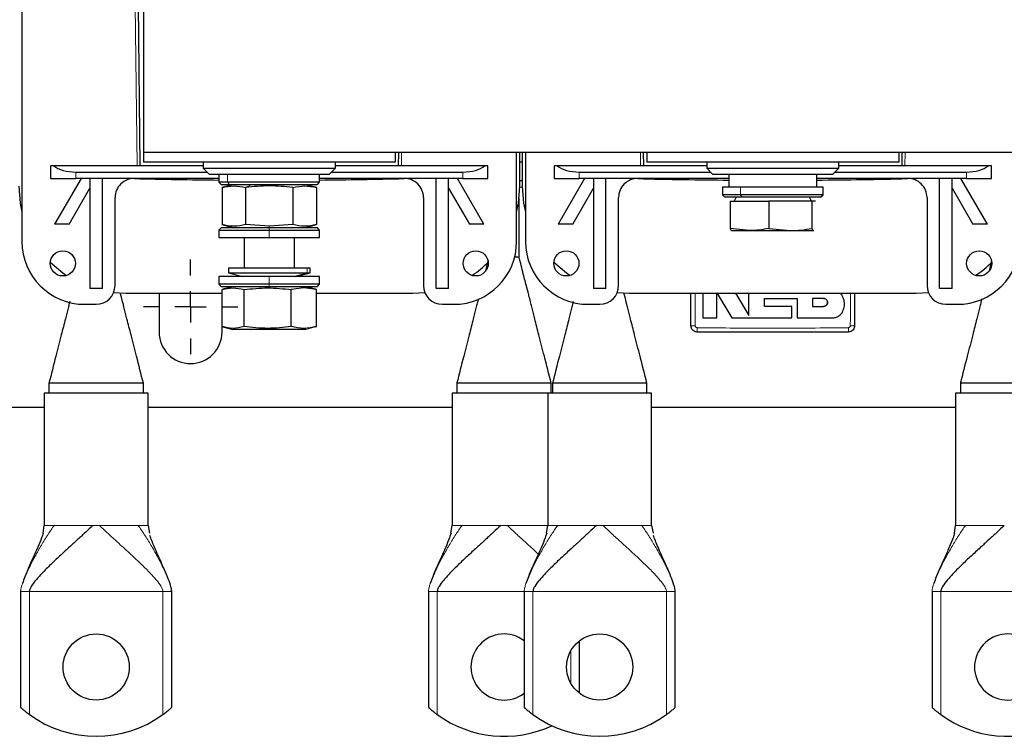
# Model space of a CAD drawing. Header units: millimetres. Extents: x 5 to 418, y 2 to 292.
# Tile 3 of 23: x 58 to 110, y 83 to 121. Entities that reach past the tile are written whole.
import ezdxf

# ---------------------------------------------------------------- set-up
doc = ezdxf.new("R2010")
doc.units = ezdxf.units.MM
doc.layers.add('SLD-0', color=7, linetype='Continuous')

# ---------------------------------------------------------------- blocks, each defined once
blk = doc.blocks.new('SW_CENTERMARKSYMBOL_6')
at = {"layer": 'SLD-0', "color": 0}
for p, q in [((0, 1.667), (0, 2.5)), ((0, 0), (0, 0.833)), ((-1.667, 0), (-2.5, 0)), ((0, 0), (-0.833, 0)), ((0, 0), (0, -0.833)), ((0, 0), (0.833, 0)), ((1.667, 0), (2.5, 0)), ((0, -1.667), (0, -2.5))]:
    blk.add_line(p, q, dxfattribs=at)

msp = doc.modelspace()

# ---------------------------------------------------------------- linework, layer by layer
at = {"color": 7, "linetype": 'Continuous', "lineweight": 25}
for p, q in [((58.4336, 134.5437), (58.4336, 109.5437)), ((64.8669, 129.8437), (64.8669, 114.2437)), ((64.7002, 113.5437), (64.6002, 122.0437)), ((64.8669, 114.2437), (64.8669, 113.7437)), ((131.5336, 114.2437), (64.8669, 114.2437)), ((78.2002, 114.2437), (78.2002, 113.7437)), ((78.3751, 114.2437), (78.3669, 113.5437)), ((84.6336, 109.5437), (84.6336, 114.2437)), ((84.8002, 112.4604), (84.8002, 114.2437)), ((84.9336, 114.2437), (84.9336, 112.4604)), ((85.1002, 114.2437), (85.1002, 109.5437)), ((91.3669, 113.5437), (91.3587, 114.2437)), ((91.5336, 114.2437), (91.5336, 113.7437)), ((104.8669, 114.2437), (104.8669, 113.7437)), ((105.0418, 114.2437), (105.0336, 113.5437)), ((78.2002, 113.7437), (64.8669, 113.7437)), ((68.0336, 113.7437), (68.0336, 113.4104)), ((75.0336, 113.4104), (75.0336, 113.7437)), ((84.9336, 113.7437), (84.8002, 113.7437)), ((104.8669, 113.7437), (91.5336, 113.7437)), ((94.7002, 113.7437), (94.7002, 113.4104)), ((101.7002, 113.4104), (101.7002, 113.7437)), ((59.9502, 113.5437), (59.9502, 112.8771)), ((60.1289, 113.5437), (59.9502, 113.5437)), ((68.0336, 113.5437), (60.1289, 113.5437)), ((61.2836, 113.2104), (68.2336, 113.2104)), ((68.0336, 113.4104), (68.3669, 113.0771)), ((68.0336, 113.4104), (69.1393, 113.4104)), ((69.1393, 113.4104), (75.0336, 113.4104)), ((74.7002, 113.0771), (75.0336, 113.4104)), ((74.8336, 113.2104), (81.7836, 113.2104)), ((82.9383, 113.5437), (75.0336, 113.5437)), ((83.1169, 113.5437), (82.9383, 113.5437)), ((83.1169, 112.8771), (83.1169, 113.5437)), ((86.6169, 113.5437), (86.6169, 112.8771)), ((86.7955, 113.5437), (86.6169, 113.5437)), ((94.7002, 113.5437), (86.7955, 113.5437)), ((87.9502, 113.2104), (94.9002, 113.2104)), ((94.7002, 113.4104), (95.0336, 113.0771)), ((94.7002, 113.4104), (95.137, 113.4104)), ((95.137, 113.4104), (101.7002, 113.4104)), ((101.3669, 113.0771), (101.7002, 113.4104)), ((101.5002, 113.2104), (108.4502, 113.2104)), ((109.6049, 113.5437), (101.7002, 113.5437)), ((109.7836, 113.5437), (109.6049, 113.5437)), ((109.7836, 112.8771), (109.7836, 113.5437)), ((59.9502, 112.8771), (61.2836, 112.8771)), ((61.5669, 112.8771), (60.1669, 110.4522)), ((68.8669, 112.8771), (61.2836, 112.8771)), ((62.0336, 112.8771), (62.0336, 107.0437)), ((62.7002, 107.0437), (62.7002, 112.8771)), ((69.3673, 113.0771), (68.3669, 113.0771)), ((68.8669, 113.0771), (68.8669, 112.6771)), ((68.8669, 112.6771), (69.0002, 112.5437)), ((69.3298, 112.6771), (68.8669, 112.6771)), ((74.2002, 112.6771), (69.3298, 112.6771)), ((74.7002, 113.0771), (69.3673, 113.0771)), ((74.0669, 112.5437), (74.2002, 112.6771)), ((74.2002, 112.6771), (74.2002, 113.0771)), ((81.7836, 112.8771), (74.2002, 112.8771)), ((80.3669, 107.0437), (80.3669, 112.8771)), ((81.0336, 107.0437), (81.0336, 112.8771)), ((82.9002, 110.4522), (81.5002, 112.8771)), ((81.7836, 112.8771), (83.1169, 112.8771)), ((84.9336, 112.7437), (84.8002, 112.7437)), ((86.6169, 112.8771), (87.9502, 112.8771)), ((88.2336, 112.8771), (86.8336, 110.4522)), ((95.8669, 112.8771), (87.9502, 112.8771)), ((88.7002, 112.8771), (88.7002, 107.0437)), ((89.3669, 107.0437), (89.3669, 112.8771)), ((95.4287, 113.0771), (95.0336, 113.0771)), ((101.3669, 113.0771), (95.4287, 113.0771)), ((95.8669, 113.0771), (95.8669, 112.4104)), ((100.5336, 112.4104), (100.5336, 113.0771)), ((108.4502, 112.8771), (100.5336, 112.8771)), ((107.0336, 107.0437), (107.0336, 112.8771)), ((107.7002, 107.0437), (107.7002, 112.8771)), ((109.5669, 110.4522), (108.1669, 112.8771)), ((108.4502, 112.8771), (109.7836, 112.8771)), ((60.9367, 110.4522), (62.0336, 112.352)), ((69.44, 112.5437), (69.0002, 112.5437)), ((69.6002, 112.5437), (69.0225, 112.389)), ((69.0317, 112.3914), (69.0317, 110.4294)), ((74.0669, 112.5437), (69.44, 112.5437)), ((70.2826, 112.3914), (70.2826, 110.4294)), ((72.7845, 112.3914), (72.7845, 110.4294)), ((74.0446, 112.389), (73.4669, 112.5437)), ((74.0354, 112.3914), (74.0354, 110.4294)), ((81.0336, 112.352), (82.1304, 110.4522)), ((87.6034, 110.4522), (88.7002, 112.352)), ((95.5336, 112.4104), (95.5336, 112.0104)), ((96.4889, 112.4104), (95.5336, 112.4104)), ((100.8669, 112.4104), (96.4889, 112.4104)), ((100.8669, 112.0104), (100.8669, 112.4104)), ((107.7002, 112.352), (108.7971, 110.4522)), ((63.3669, 107.2104), (63.3669, 111.866)), ((79.7002, 111.866), (79.7002, 107.2104)), ((84.7669, 108.7104), (84.7669, 111.8467)), ((90.0336, 107.2104), (90.0336, 111.866)), ((95.5336, 112.0104), (95.6669, 111.8771)), ((96.4889, 112.0104), (95.5336, 112.0104)), ((96.5745, 111.8771), (95.6669, 111.8771)), ((95.9401, 111.6771), (95.9401, 110.2324)), ((95.9401, 111.6771), (97.9993, 111.6771)), ((96.2619, 111.8771), (96.1464, 111.6771)), ((100.8669, 112.0104), (96.4889, 112.0104)), ((100.7336, 111.8771), (96.5745, 111.8771)), ((97.9993, 111.6771), (97.9993, 110.2324)), ((100.2594, 111.6771), (97.9993, 111.6771)), ((100.254, 111.6771), (100.1386, 111.8771)), ((100.2594, 111.6771), (100.2594, 110.2324)), ((100.4603, 111.6771), (100.2594, 111.6771)), ((100.7336, 111.8771), (100.8669, 112.0104)), ((106.3669, 111.866), (106.3669, 107.2104)), ((60.9367, 110.4522), (60.1669, 110.4522)), ((69.0002, 110.2771), (68.8669, 110.1437)), ((68.8669, 110.1437), (68.8669, 109.7437)), ((68.8669, 110.1437), (71.5336, 110.1437)), ((69.0002, 110.2771), (71.5336, 110.2771)), ((69.0292, 110.4301), (69.6002, 110.2771)), ((71.5336, 110.3396), (70.2826, 110.4294)), ((72.7845, 110.4294), (71.5336, 110.3396)), ((71.5336, 110.2771), (74.0669, 110.2771)), ((71.5336, 110.1437), (74.2002, 110.1437)), ((73.4669, 110.2771), (74.0379, 110.4301)), ((74.2002, 110.1437), (74.0669, 110.2771)), ((74.2002, 109.7437), (74.2002, 110.1437)), ((82.9002, 110.4522), (82.1304, 110.4522)), ((87.6034, 110.4522), (86.8336, 110.4522)), ((96.9697, 110.1104), (95.9401, 110.2324)), ((96.0265, 110.113), (96.0336, 110.1104)), ((96.0336, 110.1104), (96.9697, 110.1104)), ((96.9697, 110.1104), (99.1294, 110.1104)), ((97.9993, 110.2324), (99.1294, 110.1104)), ((99.1294, 110.1104), (100.3599, 110.1104)), ((100.3599, 110.1104), (100.3738, 110.1236)), ((100.3669, 110.1104), (100.3739, 110.113)), ((109.5669, 110.4522), (108.7971, 110.4522)), ((68.8669, 109.7437), (71.5336, 109.7437)), ((70.2002, 109.7437), (70.2002, 108.1437)), ((71.5336, 109.7437), (74.2002, 109.7437)), ((72.8669, 108.1437), (72.8669, 109.7437)), ((83.116, 108.5045), (82.9863, 107.9793)), ((84.7669, 108.7104), (84.5277, 108.7104)), ((109.7827, 108.5045), (109.653, 107.9793)), ((69.3669, 108.1437), (69.3669, 107.8771)), ((69.3669, 108.1437), (73.535, 108.1437)), ((73.535, 108.1437), (73.7002, 108.1437)), ((73.7002, 107.8771), (73.7002, 108.1437)), ((68.8669, 107.6771), (68.8669, 107.2771)), ((71.5336, 107.6771), (68.8669, 107.6771)), ((69.3669, 107.8771), (70.1336, 107.6771)), ((69.3669, 107.8771), (73.535, 107.8771)), ((74.2002, 107.6771), (71.5336, 107.6771)), ((72.9336, 107.6771), (73.7002, 107.8771)), ((73.535, 107.8771), (73.7002, 107.8771)), ((74.2002, 107.2771), (74.2002, 107.6771)), ((62.7002, 107.0437), (62.0336, 107.0437)), ((68.8669, 107.2771), (69.0002, 107.1437)), ((71.5336, 107.2771), (68.8669, 107.2771)), ((71.5336, 107.1437), (69.0002, 107.1437)), ((69.0335, 105.0294), (69.0335, 106.9914)), ((69.6002, 107.1437), (69.0824, 107.005)), ((70.2005, 105.0294), (70.2005, 106.9914)), ((74.2002, 107.2771), (71.5336, 107.2771)), ((74.0669, 107.1437), (71.5336, 107.1437)), ((73.367, 107.0812), (72.7005, 106.9914)), ((72.7005, 105.0294), (72.7005, 106.9914)), ((74.0336, 106.9914), (73.367, 107.0812)), ((73.9848, 107.005), (73.4669, 107.1437)), ((74.0336, 106.9914), (73.9832, 106.9992)), ((74.0336, 105.0294), (74.0336, 106.9914)), ((74.0669, 107.1437), (74.2002, 107.2771)), ((81.0336, 107.0437), (80.3669, 107.0437)), ((89.3669, 107.0437), (88.7002, 107.0437)), ((107.7002, 107.0437), (107.0336, 107.0437)), ((63.2918, 106.8302), (63.9336, 106.7937)), ((63.9336, 106.7937), (69.0335, 106.7937)), ((65.7002, 106.7937), (65.7002, 104.7437)), ((74.0336, 106.7937), (79.1336, 106.7937)), ((79.1336, 106.7937), (79.7753, 106.8302)), ((89.9585, 106.8302), (90.6002, 106.7937)), ((90.6002, 106.7937), (105.8002, 106.7937)), ((94.4968, 106.7937), (94.4968, 105.499)), ((95.2295, 106.8253), (96.0365, 105.499)), ((95.2295, 105.499), (95.2295, 106.8253)), ((96.2249, 106.7937), (96.9386, 105.6208)), ((97.7689, 106.5254), (99.495, 106.5254)), ((97.7689, 106.1003), (97.7689, 106.5254)), ((99.495, 106.5254), (99.495, 105.499)), ((100.308, 106.5254), (100.308, 106.1003)), ((100.8883, 106.5254), (100.308, 106.5254)), ((101.8672, 106.6876), (101.7815, 106.7937)), ((105.8002, 106.7937), (106.442, 106.8302)), ((61.7669, 106.2104), (62.3669, 106.2104)), ((80.7002, 106.2104), (81.3002, 106.2104)), ((88.4336, 106.2104), (89.0336, 106.2104)), ((99.2034, 106.1003), (97.7689, 106.1003)), ((99.2034, 105.499), (99.2034, 106.1003)), ((100.308, 106.1003), (100.8883, 106.1003)), ((107.3669, 106.2104), (107.9669, 106.2104)), ((94.4968, 105.499), (95.2295, 105.499)), ((96.0365, 105.499), (99.2034, 105.499)), ((99.495, 105.499), (101.3874, 105.499)), ((69.0336, 104.7437), (69.0336, 105.0294)), ((69.0824, 105.0158), (69.6002, 104.8771)), ((73.1696, 104.8771), (69.6002, 104.8771)), ((73.4655, 104.8771), (73.1696, 104.8771)), ((73.4669, 104.8771), (73.4655, 104.8771)), ((73.9832, 105.0217), (74.0336, 105.0294)), ((59.8669, 102.0437), (59.8669, 101.5104)), ((64.8669, 102.0437), (59.8669, 102.0437)), ((64.8669, 102.0437), (59.8669, 102.0437)), ((64.8669, 101.5104), (64.8669, 102.0437)), ((81.4669, 102.0991), (81.4669, 101.5104)), ((86.4669, 102.0437), (81.4669, 102.0437)), ((86.4669, 101.5104), (86.4669, 102.0437)), ((86.5335, 102.0437), (86.5335, 101.5104)), ((91.5335, 102.0437), (86.5335, 102.0437)), ((91.5335, 102.0437), (86.5335, 102.0437)), ((91.5335, 101.5104), (91.5335, 102.0437)), ((108.1336, 102.0991), (108.1336, 101.5104)), ((113.1336, 102.0437), (108.1336, 102.0437)), ((59.6169, 101.5104), (59.6169, 94.5053)), ((65.1169, 101.5104), (59.6169, 101.5104)), ((65.1169, 94.5053), (65.1169, 101.5104)), ((81.2169, 101.5104), (81.2169, 94.5053)), ((86.2835, 101.5104), (81.2169, 101.5104)), ((86.2835, 101.5104), (86.2835, 94.5053)), ((91.7835, 101.5104), (86.2835, 101.5104)), ((91.7835, 94.5053), (91.7835, 101.5104)), ((107.8836, 101.5104), (107.8836, 94.5053)), ((112.9502, 101.5104), (107.8836, 101.5104)), ((59.6169, 100.7437), (49.7002, 100.7437)), ((81.2169, 100.7437), (65.1169, 100.7437)), ((107.8836, 100.7437), (91.7835, 100.7437)), ((59.5556, 94.104), (59.6169, 94.5104)), ((65.1169, 94.5104), (65.1906, 94.1037)), ((81.1557, 94.104), (81.2169, 94.5104)), ((86.2223, 94.104), (86.2835, 94.5104)), ((91.7835, 94.5104), (91.8572, 94.1037)), ((107.8223, 94.104), (107.8836, 94.5104)), ((58.3669, 91.0104), (58.3669, 84.8716)), ((66.3669, 84.8716), (66.3669, 91.0104)), ((79.9669, 91.0104), (79.9669, 84.8716)), ((85.0335, 91.0104), (85.0335, 84.8716)), ((93.0335, 84.8716), (93.0335, 91.0104)), ((106.6336, 91.0104), (106.6336, 84.8716)), ((87.9669, 85.6231), (87.9669, 88.3978))]:
    msp.add_line(p, q, dxfattribs=at)
at = {"color": 7, "linetype": 'Continuous', "lineweight": 18}
for p, q in [((64.5335, 113.5437), (64.4335, 122.0437)), ((78.5418, 114.2437), (78.5336, 113.5437)), ((91.2002, 113.5437), (91.192, 114.2437)), ((105.2085, 114.2437), (105.2002, 113.5437)), ((61.2836, 113.2104), (61.2836, 112.8771)), ((81.7836, 113.2104), (81.7836, 112.8771)), ((87.9502, 113.2104), (87.9502, 112.8771)), ((108.4502, 113.2104), (108.4502, 112.8771)), ((69.3298, 113.0771), (69.3298, 112.6771)), ((69.44, 112.5437), (69.3298, 112.6771)), ((70.5669, 112.5437), (70.2826, 112.3914)), ((84.9338, 112.4104), (84.8, 112.4104)), ((96.4889, 112.4104), (96.4889, 112.0104)), ((96.5745, 111.8771), (96.4889, 112.0104)), ((71.5336, 110.2771), (71.5336, 110.3396)), ((71.5336, 110.2771), (71.5336, 110.1437)), ((71.5336, 109.7437), (71.5336, 110.1437)), ((73.535, 107.8771), (73.535, 108.1437)), ((71.5336, 107.6771), (71.5336, 107.2771)), ((72.8268, 107.6771), (73.535, 107.8771)), ((71.5336, 107.1437), (71.5336, 107.2771)), ((73.1696, 107.1437), (73.367, 107.0812)), ((73.4655, 104.8771), (74.0336, 105.0294)), ((60.0506, 94.5104), (60.1421, 94.5104)), ((62.1942, 94.5104), (62.5395, 94.5104)), ((64.5917, 94.5104), (64.6831, 94.5104)), ((81.6507, 94.5104), (81.7421, 94.5104)), ((83.7942, 94.5104), (84.1396, 94.5104)), ((86.1917, 94.5104), (86.2831, 94.5104)), ((86.7173, 94.5104), (86.8087, 94.5104)), ((88.8609, 94.5104), (89.2062, 94.5104)), ((91.2583, 94.5104), (91.3498, 94.5104)), ((108.3173, 94.5104), (108.4088, 94.5104)), ((58.3935, 91.0104), (58.3669, 91.0104)), ((65.9002, 91.0104), (58.8335, 91.0104)), ((58.8335, 84.4945), (58.8335, 91.0104)), ((65.9002, 91.0104), (65.9002, 84.4945)), ((66.3669, 91.0104), (66.3403, 91.0104)), ((79.9935, 91.0104), (79.9669, 91.0104)), ((85.0335, 91.0104), (80.4336, 91.0104)), ((80.4336, 84.4945), (80.4336, 91.0104)), ((85.0601, 91.0104), (85.0335, 91.0104)), ((92.5669, 91.0104), (85.5002, 91.0104)), ((85.5002, 84.4945), (85.5002, 91.0104)), ((92.5669, 91.0104), (92.5669, 84.4945)), ((93.0335, 91.0104), (93.0069, 91.0104)), ((106.6602, 91.0104), (106.6336, 91.0104)), ((111.7002, 91.0104), (107.1002, 91.0104)), ((107.1002, 84.4945), (107.1002, 91.0104)), ((87.5002, 87.8539), (87.5002, 86.1669))]:
    msp.add_line(p, q, dxfattribs=at)
at = {"color": 7, "linetype": 'Continuous', "lineweight": 25, "flags": 128}
for points in [[(58.2669, 112.4604), (58.3367, 111.574), (58.4336, 111.0962)], [(84.6336, 111.0962), (84.7305, 111.574), (84.8002, 112.4604)], [(84.9336, 112.4604), (85.0033, 111.574), (85.1002, 111.0962)], [(59.9368, 108.4433), (60.6028, 107.876), (60.7979, 107.7404)], [(86.6035, 108.4433), (87.2694, 107.876), (87.4645, 107.7404)]]:
    msp.add_lwpolyline(points, dxfattribs=at)
at = {"color": 7, "linetype": 'Continuous', "lineweight": 25}
for centre, radius in [((60.6002, 108.3771), 0.6667), ((82.4669, 108.3771), 0.6667), ((87.2669, 108.3771), 0.6667), ((109.1336, 108.3771), 0.6667), ((62.3669, 87.0104), 1.75), ((89.0335, 87.0104), 1.75)]:
    msp.add_circle(centre, radius, dxfattribs=at)
for centre, radius, start, end in [((64.3669, 111.866), 1, 88.5786, 180), ((71.5336, 400.6904), 287.9133, 268.578598, 269.469316), ((71.5336, 400.6904), 287.9133, 270.530684, 271.421402), ((78.7002, 111.866), 1, 0, 91.4214), ((91.0336, 111.866), 1, 88.5786, 180), ((98.2002, 400.6904), 287.9133, 268.578598, 269.535653), ((98.2002, 400.6904), 287.9133, 270.464347, 271.421402), ((105.3669, 111.866), 1, 0, 91.4214), ((61.7669, 109.5437), 3.3333, 180, 270), ((81.3002, 109.5437), 3.3333, 270, 0), ((88.4336, 109.5437), 3.3333, 180, 270), ((107.9669, 109.5437), 3.3333, 270, 0), ((79.1336, 112.4604), 5.6667, 303.59747, 315.03307), ((105.8002, 112.4604), 5.6667, 303.59747, 315.03307), ((62.3669, 107.2104), 1, 270, 0), ((80.7002, 107.2104), 1, 180, 270), ((89.0336, 107.2104), 1, 270, 0), ((107.3669, 107.2104), 1, 180, 270), ((67.3669, 104.7437), 1.6667, 180, 0), ((83.9669, 87.0104), 1.75, 52.44565, 307.55435), ((110.6336, 87.0104), 1.75, 52.44565, 307.55435), ((62.3669, 89.3437), 6, 233.9218, 306.0782), ((83.9669, 89.3437), 6, 233.9218, 294.97487), ((89.0335, 89.3437), 6, 233.9218, 306.0782), ((110.6336, 89.3437), 6, 233.9218, 294.97487)]:
    msp.add_arc(centre, radius, start, end, dxfattribs=at)
at = {"color": 7, "linetype": 'Continuous', "lineweight": 18}
for centre, radius, start, end in [((94.0395, 109.9024), 4.8284, 267.9511, 270.6724), ((98.8907, 104.9164), 4.6936, 179.30829, 182.10777), ((97.5072, 104.9164), 4.6962, 357.89336, 0.69134), ((102.3609, 109.9057), 4.8317, 269.32804, 272.04754)]:
    msp.add_arc(centre, radius, start, end, dxfattribs=at)
at = {"color": 7, "linetype": 'Continuous', "lineweight": 25}
for centre, start_param, end_param in [((61.2836, 113.8771), 3.6651914, 4.712389), ((81.7836, 113.8771), 4.712389, 5.7595865), ((87.9502, 113.8771), 3.6651914, 4.712389), ((108.4502, 113.8771), 4.712389, 5.7595865)]:
    msp.add_ellipse(centre, major_axis=(1.3333, 0), ratio=0.5, start_param=start_param, end_param=end_param, dxfattribs=at)
for points, knots in [([(69.0317, 112.3914), (69.2402, 112.4363), (69.6572, 112.5261), (70.0741, 112.4363), (70.2826, 112.3914)], [0, 0, 0, 0, 0.4999949, 1, 1, 1, 1]), ([(72.7845, 112.3914), (72.3668, 112.4364), (71.5328, 112.5261), (70.6989, 112.4363), (70.2826, 112.3914)], [0, 0, 0, 0, 0.5008729, 1, 1, 1, 1]), ([(72.7845, 112.3914), (72.993, 112.4363), (73.4099, 112.5261), (73.8269, 112.4363), (74.0354, 112.3914)], [0, 0, 0, 0, 0.4999949, 1, 1, 1, 1]), ([(70.2826, 110.4294), (70.0741, 110.3845), (69.6572, 110.2947), (69.2402, 110.3845), (69.0317, 110.4294)], [0, 0, 0, 0, 0.4999949, 1, 1, 1, 1]), ([(74.0354, 110.4294), (73.8269, 110.3845), (73.4099, 110.2947), (72.993, 110.3845), (72.7845, 110.4294)], [0, 0, 0, 0, 0.4999949, 1, 1, 1, 1]), ([(95.9401, 110.2324), (95.9411, 110.2301), (95.9697, 110.1656), (95.9987, 110.1459), (96.0266, 110.1268)], [0, 0, 0, 0, 0.03654348, 1, 1, 1, 1]), ([(97.9993, 110.2324), (97.8295, 110.1979), (97.4886, 110.1287), (97.1431, 110.1165), (96.9697, 110.1104)], [0, 0, 0, 0, 0.49811277, 1, 1, 1, 1]), ([(99.1294, 110.1104), (99.3181, 110.1164), (99.6973, 110.1285), (100.0715, 110.1977), (100.2594, 110.2324)], [0, 0, 0, 0, 0.4977806, 1, 1, 1, 1]), ([(100.2594, 110.2324), (100.2605, 110.2301), (100.2936, 110.1554), (100.3273, 110.1325), (100.3599, 110.1104)], [0, 0, 0, 0, 0.03148504, 1, 1, 1, 1]), ([(86.4669, 102.0437), (86.3456, 102.5169), (86.1274, 103.3676), (85.8345, 104.504), (85.6184, 105.3528), (85.4761, 105.9149), (85.3841, 106.2879), (85.2886, 106.66), (85.1557, 107.1727), (84.9696, 107.8759), (84.8396, 108.411), (84.7669, 108.7104)], [0, 0, 0, 0, 0.2117496, 0.3806816, 0.5069816, 0.5909702, 0.6292469, 0.6773391, 0.7551375, 0.8629988, 1, 1, 1, 1]), ([(69.0335, 106.9914), (69.228, 107.0363), (69.617, 107.1261), (70.006, 107.0363), (70.2005, 106.9914)], [0, 0, 0, 0, 0.4999949, 1, 1, 1, 1]), ([(70.2005, 106.9914), (70.6172, 107.0363), (71.4505, 107.1261), (72.2839, 107.0363), (72.7005, 106.9914)], [0, 0, 0, 0, 0.4999949, 1, 1, 1, 1]), ([(64.8669, 102.0437), (64.746, 102.5154), (64.5286, 103.3637), (64.2368, 104.4972), (64.0208, 105.3453), (63.8784, 105.9076), (63.7854, 106.2831), (63.7151, 106.5576), (63.6681, 106.7385), (63.6488, 106.813)], [0, 0, 0, 0, 0.2968861, 0.5339856, 0.7115367, 0.8299413, 0.8841684, 0.9523246, 1, 1, 1, 1]), ([(82.6047, 106.5015), (82.5846, 106.4232), (82.5424, 106.2587), (82.4577, 105.9148), (82.3154, 105.3528), (82.0993, 104.504), (81.8063, 103.3676), (81.5882, 102.5169), (81.4668, 102.0437)], [0, 0, 0, 0, 0.0523327, 0.1099788, 0.2364686, 0.4266805, 0.6810979, 1, 1, 1, 1]), ([(91.5336, 102.0437), (91.4127, 102.5154), (91.1953, 103.3637), (90.9035, 104.4972), (90.6874, 105.3453), (90.5451, 105.9076), (90.452, 106.2831), (90.3818, 106.5576), (90.3348, 106.7385), (90.3154, 106.813)], [0, 0, 0, 0, 0.2968861, 0.5339856, 0.7115367, 0.8299413, 0.8841684, 0.9523246, 1, 1, 1, 1]), ([(93.8669, 105.0771), (93.8669, 105.4315), (93.8669, 106.0037), (93.8669, 106.5759), (93.8669, 106.7937)], [0, 0, 0, 0, 0.6193739, 1, 1, 1, 1]), ([(96.9386, 105.6208), (96.9386, 105.9677), (96.9386, 106.3587), (96.9386, 106.7497), (96.9386, 106.7937)], [0, 0, 0, 0, 0.8873743, 1, 1, 1, 1]), ([(100.8883, 106.1003), (100.9122, 106.1027), (100.96, 106.1074), (101.0236, 106.144), (101.072, 106.1979), (101.0996, 106.2652), (101.1035, 106.3378), (101.0831, 106.4075), (101.0408, 106.4667), (100.9813, 106.5083), (100.9272, 106.5241), (100.8958, 106.5251), (100.8883, 106.5254)], [0, 0, 0, 0, 0.1073587, 0.2147209, 0.322003, 0.4292233, 0.5364372, 0.6436972, 0.7510459, 0.8585026, 0.9660513, 1, 1, 1, 1]), ([(100.8883, 106.5254), (100.9123, 106.523), (100.9601, 106.5183), (101.0238, 106.4816), (101.0721, 106.4275), (101.0997, 106.36), (101.1034, 106.2874), (101.0829, 106.2176), (101.0404, 106.1586), (100.9809, 106.1172), (100.9269, 106.1016), (100.8957, 106.1006), (100.8883, 106.1003)], [0, 0, 0, 0, 0.10757892, 0.2151577, 0.3227289, 0.43022442, 0.537613, 0.64490224, 0.75212798, 0.85934024, 0.9665939, 1, 1, 1, 1]), ([(101.9096, 105.8496), (101.9431, 105.9433), (102.0102, 106.1307), (101.9915, 106.4311), (101.9077, 106.6041), (101.8672, 106.6876)], [0, 0, 0, 0, 0.34078214, 0.68156869, 1, 1, 1, 1]), ([(102.5336, 106.7937), (102.5336, 106.5999), (102.5336, 106.0276), (102.5336, 105.4554), (102.5336, 105.0771)], [0, 0, 0, 0, 0.3387881, 1, 1, 1, 1]), ([(109.2714, 106.5015), (109.2513, 106.4232), (109.2091, 106.2587), (109.1244, 105.9148), (108.9821, 105.3528), (108.7659, 104.504), (108.473, 103.3676), (108.2548, 102.5169), (108.1335, 102.0437)], [0, 0, 0, 0, 0.0523327, 0.1099788, 0.2364686, 0.4266805, 0.6810979, 1, 1, 1, 1]), ([(60.9702, 106.3668), (60.9613, 106.332), (60.9302, 106.2106), (60.8555, 105.9077), (60.7128, 105.3452), (60.497, 104.4973), (60.2051, 103.3637), (59.9877, 102.5154), (59.8668, 102.0437)], [0, 0, 0, 0, 0.0240384, 0.0838953, 0.2145926, 0.4105767, 0.6722916, 1, 1, 1, 1]), ([(87.6369, 106.3668), (87.628, 106.332), (87.5969, 106.2106), (87.5222, 105.9077), (87.3795, 105.3452), (87.1637, 104.4973), (86.8718, 103.3637), (86.6544, 102.5154), (86.5335, 102.0437)], [0, 0, 0, 0, 0.0240384, 0.0838953, 0.2145926, 0.4105767, 0.6722916, 1, 1, 1, 1]), ([(101.3874, 105.499), (101.4509, 105.5052), (101.5778, 105.5177), (101.746, 105.6151), (101.8553, 105.7342), (101.8959, 105.8205), (101.9096, 105.8496)], [0, 0, 0, 0, 0.2851253, 0.5702516, 0.8553553, 1, 1, 1, 1]), ([(70.2005, 105.0294), (70.006, 104.9845), (69.617, 104.8947), (69.228, 104.9845), (69.0335, 105.0294)], [0, 0, 0, 0, 0.4999949, 1, 1, 1, 1]), ([(72.7005, 105.0294), (72.2839, 104.9845), (71.4505, 104.8947), (70.6172, 104.9845), (70.2005, 105.0294)], [0, 0, 0, 0, 0.4999949, 1, 1, 1, 1]), ([(74.0336, 105.0294), (73.811, 104.9845), (73.3666, 104.8947), (72.9223, 104.9846), (72.7005, 105.0294)], [0, 0, 0, 0, 0.50087292, 1, 1, 1, 1]), ([(94.2002, 104.7437), (94.1627, 104.7474), (94.0878, 104.7548), (93.9879, 104.8123), (93.9125, 104.8968), (93.8726, 104.9906), (93.8685, 105.0525), (93.8669, 105.0771)], [0, 0, 0, 0, 0.2146723, 0.429352, 0.6440261, 0.8586954, 1, 1, 1, 1]), ([(102.5336, 105.0771), (102.5299, 105.0396), (102.5225, 104.9647), (102.465, 104.8648), (102.3805, 104.7894), (102.2867, 104.7494), (102.2248, 104.7454), (102.2002, 104.7437)], [0, 0, 0, 0, 0.21467278, 0.42935247, 0.64402667, 0.85869576, 1, 1, 1, 1]), ([(102.2002, 104.7437), (100.867, 104.7437), (98.2003, 104.7437), (95.5337, 104.7437), (94.2002, 104.7437)], [0, 0, 0, 0, 0.499961, 1, 1, 1, 1]), ([(62.1942, 94.5104), (62.0639, 94.387), (61.7788, 94.1168), (61.3758, 93.7479), (60.9353, 93.346), (60.4783, 92.9275), (60.0047, 92.4834), (59.5684, 92.0553), (59.2047, 91.6602), (58.9718, 91.3644), (58.8653, 91.1609), (58.8371, 91.0644), (58.8346, 91.0269), (58.8335, 91.0104)], [0, 0, 0, 0, 0.0781273, 0.1710083, 0.278026, 0.4166976, 0.5603945, 0.7170593, 0.8519797, 0.9499554, 0.983819, 0.9928589, 1, 1, 1, 1]), ([(83.7942, 94.5104), (83.6639, 94.387), (83.3788, 94.1168), (82.9758, 93.7479), (82.5354, 93.346), (82.0783, 92.9275), (81.6047, 92.4834), (81.1685, 92.0553), (80.8047, 91.6602), (80.5718, 91.3644), (80.4653, 91.1609), (80.4372, 91.0644), (80.4347, 91.0269), (80.4336, 91.0104)], [0, 0, 0, 0, 0.07812734, 0.17100834, 0.27802598, 0.41669762, 0.56039451, 0.71705933, 0.85197967, 0.94995538, 0.98381899, 0.99285892, 1, 1, 1, 1]), ([(88.8609, 94.5104), (88.7306, 94.387), (88.4454, 94.1168), (88.0424, 93.7479), (87.602, 93.346), (87.145, 92.9275), (86.6714, 92.4834), (86.2351, 92.0553), (85.8713, 91.6602), (85.6385, 91.3644), (85.532, 91.1609), (85.5038, 91.0644), (85.5013, 91.0269), (85.5002, 91.0104)], [0, 0, 0, 0, 0.0781273, 0.1710083, 0.278026, 0.4166976, 0.5603945, 0.7170593, 0.8519797, 0.9499554, 0.983819, 0.9928589, 1, 1, 1, 1]), ([(110.4609, 94.5104), (110.3306, 94.387), (110.0454, 94.1168), (109.6424, 93.7479), (109.202, 93.346), (108.745, 92.9275), (108.2714, 92.4834), (107.8351, 92.0553), (107.4714, 91.6602), (107.2385, 91.3644), (107.132, 91.1609), (107.1038, 91.0644), (107.1013, 91.0269), (107.1002, 91.0104)], [0, 0, 0, 0, 0.07812734, 0.17100834, 0.27802598, 0.41669762, 0.56039451, 0.71705933, 0.85197967, 0.94995538, 0.98381899, 0.99285892, 1, 1, 1, 1]), ([(59.5632, 94.105), (59.5355, 94.0199), (59.4462, 93.7448), (59.2538, 93.2954), (58.9519, 92.6202), (58.6668, 92.0187), (58.5041, 91.5518), (58.4612, 91.4287)], [0, 0, 0, 0, 0.0767185, 0.2481005, 0.4890461, 0.865233, 1, 1, 1, 1]), ([(66.3669, 91.0104), (66.3657, 91.0343), (66.3623, 91.104), (66.3376, 91.2192), (66.2695, 91.4668), (66.1346, 91.8197), (65.9417, 92.2725), (65.738, 92.7236), (65.5484, 93.1404), (65.3891, 93.5099), (65.2793, 93.7768), (65.2271, 93.9354), (65.2136, 93.9767)], [0, 0, 0, 0, 0.0180391, 0.0526733, 0.0964023, 0.2457415, 0.4183193, 0.5893229, 0.7424705, 0.8688912, 0.9658278, 1, 1, 1, 1]), ([(81.1632, 94.105), (81.1356, 94.0199), (81.0462, 93.7448), (80.8538, 93.2954), (80.5519, 92.6202), (80.2668, 92.0187), (80.1042, 91.5518), (80.0612, 91.4287)], [0, 0, 0, 0, 0.0767185, 0.2481005, 0.4890461, 0.865233, 1, 1, 1, 1]), ([(86.2298, 94.105), (86.2022, 94.0199), (86.1129, 93.7448), (85.9204, 93.2954), (85.6186, 92.6202), (85.3335, 92.0187), (85.1708, 91.5518), (85.1279, 91.4287)], [0, 0, 0, 0, 0.0767185, 0.2481005, 0.4890461, 0.865233, 1, 1, 1, 1]), ([(93.0335, 91.0104), (93.0324, 91.0343), (93.0289, 91.104), (93.0043, 91.2192), (92.9362, 91.4668), (92.8012, 91.8197), (92.6084, 92.2725), (92.4047, 92.7236), (92.2151, 93.1404), (92.0558, 93.5099), (91.9459, 93.7768), (91.8938, 93.9354), (91.8802, 93.9767)], [0, 0, 0, 0, 0.0180391, 0.0526733, 0.0964023, 0.2457415, 0.4183193, 0.5893229, 0.7424705, 0.8688912, 0.9658278, 1, 1, 1, 1]), ([(107.8298, 94.105), (107.8022, 94.0199), (107.7129, 93.7448), (107.5205, 93.2954), (107.2186, 92.6202), (106.9335, 92.0187), (106.7708, 91.5518), (106.7279, 91.4287)], [0, 0, 0, 0, 0.0767185, 0.2481005, 0.4890461, 0.865233, 1, 1, 1, 1]), ([(58.3669, 84.8716), (58.3677, 84.8709), (58.3694, 84.8693), (58.3831, 84.8571), (58.4041, 84.8386), (58.4348, 84.8117), (58.4773, 84.7751), (58.5362, 84.7254), (58.6085, 84.6663), (58.6864, 84.6048), (58.7623, 84.5469), (58.8097, 84.512), (58.8335, 84.4945)], [0, 0, 0, 0, 0.07615895, 0.15491716, 0.23100663, 0.30897306, 0.41346874, 0.5209632, 0.65333207, 0.78952091, 0.89397329, 1, 1, 1, 1]), ([(65.9002, 84.4945), (65.9636, 84.5418), (66.0918, 84.6375), (66.2385, 84.7593), (66.3268, 84.8358), (66.3625, 84.8677), (66.3657, 84.8706), (66.3669, 84.8716)], [0, 0, 0, 0, 0.2833462, 0.5731387, 0.7583389, 0.9118967, 1, 1, 1, 1]), ([(79.9669, 84.8716), (79.9677, 84.8709), (79.9695, 84.8693), (79.9831, 84.8571), (80.0041, 84.8386), (80.0348, 84.8117), (80.0773, 84.7751), (80.1363, 84.7254), (80.2085, 84.6663), (80.2865, 84.6048), (80.3623, 84.5469), (80.4097, 84.512), (80.4336, 84.4945)], [0, 0, 0, 0, 0.07615895, 0.15491716, 0.23100663, 0.30897306, 0.41346874, 0.5209632, 0.65333207, 0.78952091, 0.89397329, 1, 1, 1, 1]), ([(85.0335, 84.8716), (85.0344, 84.8709), (85.0361, 84.8693), (85.0498, 84.8571), (85.0707, 84.8386), (85.1015, 84.8117), (85.144, 84.7751), (85.2029, 84.7254), (85.2752, 84.6663), (85.3531, 84.6048), (85.4289, 84.5469), (85.4763, 84.512), (85.5002, 84.4945)], [0, 0, 0, 0, 0.07615895, 0.15491716, 0.23100663, 0.30897306, 0.41346874, 0.5209632, 0.65333207, 0.78952091, 0.89397329, 1, 1, 1, 1]), ([(92.5669, 84.4945), (92.6303, 84.5418), (92.7585, 84.6375), (92.9052, 84.7593), (92.9934, 84.8358), (93.0292, 84.8677), (93.0324, 84.8706), (93.0335, 84.8716)], [0, 0, 0, 0, 0.2833462, 0.5731387, 0.7583389, 0.9118967, 1, 1, 1, 1]), ([(106.6336, 84.8716), (106.6344, 84.8709), (106.6361, 84.8693), (106.6498, 84.8571), (106.6707, 84.8386), (106.7015, 84.8117), (106.744, 84.7751), (106.8029, 84.7254), (106.8752, 84.6663), (106.9531, 84.6048), (107.029, 84.5469), (107.0763, 84.512), (107.1002, 84.4945)], [0, 0, 0, 0, 0.07615895, 0.15491716, 0.23100663, 0.30897306, 0.41346874, 0.5209632, 0.65333207, 0.78952091, 0.89397329, 1, 1, 1, 1])]:
    msp.add_open_spline(points, degree=3, knots=knots, dxfattribs=at)
at = {"color": 7, "linetype": 'Continuous', "lineweight": 18}
for points, knots in [([(94.0868, 106.7937), (94.0866, 106.5756), (94.0858, 106.0024), (94.0922, 105.4293), (94.0962, 105.0743)], [0, 0, 0, 0, 0.38064833, 1, 1, 1, 1]), ([(102.3043, 105.0743), (102.3085, 105.4533), (102.3149, 106.0264), (102.3139, 106.5996), (102.3136, 106.7937)], [0, 0, 0, 0, 0.6611959, 1, 1, 1, 1]), ([(94.0962, 105.0743), (94.0968, 105.0669), (94.0982, 105.0482), (94.1105, 105.02), (94.1334, 104.9944), (94.1635, 104.9768), (94.1861, 104.9743), (94.1974, 104.973)], [0, 0, 0, 0, 0.1406569, 0.3555039, 0.5710329, 0.7861716, 1, 1, 1, 1]), ([(94.1974, 104.973), (95.5318, 104.9595), (98.2003, 104.9325), (100.8689, 104.9595), (102.2031, 104.973)], [0, 0, 0, 0, 0.5000392, 1, 1, 1, 1]), ([(102.2031, 104.973), (102.2104, 104.9736), (102.2291, 104.9751), (102.2574, 104.9874), (102.2829, 105.0103), (102.3005, 105.0404), (102.303, 105.063), (102.3043, 105.0743)], [0, 0, 0, 0, 0.140567, 0.3553278, 0.5708439, 0.7860438, 1, 1, 1, 1]), ([(58.3669, 91.0104), (58.3677, 91.0304), (58.3695, 91.0753), (58.3809, 91.1434), (58.408, 91.267), (58.4906, 91.5283), (58.6461, 91.9045), (58.8696, 92.3758), (59.1421, 92.8994), (59.4561, 93.4532), (59.7802, 93.9906), (60.0304, 94.3499), (60.1421, 94.5104)], [0, 0, 0, 0, 0.01051, 0.0235537, 0.0394777, 0.0884764, 0.211403, 0.3496326, 0.5029917, 0.689295, 0.8612626, 1, 1, 1, 1]), ([(65.9002, 91.0104), (65.8994, 91.0243), (65.8977, 91.0549), (65.8866, 91.0996), (65.8596, 91.1778), (65.7566, 91.3714), (65.5292, 91.6599), (65.1653, 92.0553), (64.6901, 92.5216), (64.1364, 93.0377), (63.5666, 93.5578), (63.0398, 94.0376), (62.6948, 94.3637), (62.5395, 94.5104)], [0, 0, 0, 0, 0.0059709, 0.0132261, 0.0221276, 0.0501338, 0.1481345, 0.2830893, 0.4397941, 0.6222442, 0.7924239, 0.9065862, 1, 1, 1, 1]), ([(66.3669, 91.0104), (66.3661, 91.0304), (66.3642, 91.0753), (66.3529, 91.1434), (66.3257, 91.267), (66.2431, 91.5283), (66.0876, 91.9045), (65.8642, 92.3758), (65.5916, 92.8994), (65.2777, 93.4532), (64.9535, 93.9906), (64.7034, 94.3499), (64.5917, 94.5104)], [0, 0, 0, 0, 0.01051, 0.0235537, 0.0394777, 0.0884764, 0.211403, 0.3496326, 0.5029917, 0.689295, 0.8612626, 1, 1, 1, 1]), ([(79.9669, 91.0104), (79.9677, 91.0304), (79.9695, 91.0753), (79.9809, 91.1434), (80.008, 91.267), (80.0907, 91.5283), (80.2461, 91.9045), (80.4696, 92.3758), (80.7421, 92.8994), (81.0561, 93.4532), (81.3802, 93.9906), (81.6304, 94.3499), (81.7421, 94.5104)], [0, 0, 0, 0, 0.01051, 0.0235537, 0.0394777, 0.0884764, 0.211403, 0.3496326, 0.5029917, 0.689295, 0.8612626, 1, 1, 1, 1]), ([(85.7826, 92.9921), (85.7587, 93.0145), (85.5496, 93.2107), (85.1641, 93.5594), (84.6402, 94.0373), (84.2949, 94.3636), (84.1396, 94.5104)], [0, 0, 0, 0, 0.0549443, 0.4806935, 0.7663007, 1, 1, 1, 1]), ([(85.0335, 91.0104), (85.0344, 91.0304), (85.0362, 91.0753), (85.0475, 91.1434), (85.0747, 91.267), (85.1573, 91.5283), (85.3128, 91.9045), (85.5362, 92.3758), (85.8088, 92.8994), (86.1227, 93.4532), (86.4469, 93.9906), (86.697, 94.3499), (86.8087, 94.5104)], [0, 0, 0, 0, 0.01051, 0.0235537, 0.0394777, 0.0884764, 0.211403, 0.3496326, 0.5029917, 0.689295, 0.8612626, 1, 1, 1, 1]), ([(92.5669, 91.0104), (92.5661, 91.0243), (92.5644, 91.0549), (92.5532, 91.0996), (92.5263, 91.1778), (92.4232, 91.3714), (92.1959, 91.6599), (91.8319, 92.0553), (91.3568, 92.5216), (90.8031, 93.0377), (90.2333, 93.5578), (89.7065, 94.0376), (89.3615, 94.3637), (89.2062, 94.5104)], [0, 0, 0, 0, 0.0059709, 0.0132261, 0.0221276, 0.0501338, 0.1481345, 0.2830893, 0.4397941, 0.6222442, 0.7924239, 0.9065862, 1, 1, 1, 1]), ([(93.0335, 91.0104), (93.0327, 91.0304), (93.0309, 91.0753), (93.0195, 91.1434), (92.9924, 91.267), (92.9098, 91.5283), (92.7543, 91.9045), (92.5309, 92.3758), (92.2583, 92.8994), (91.9444, 93.4532), (91.6202, 93.9906), (91.37, 94.3499), (91.2583, 94.5104)], [0, 0, 0, 0, 0.01051, 0.0235537, 0.0394777, 0.0884764, 0.211403, 0.3496326, 0.5029917, 0.689295, 0.8612626, 1, 1, 1, 1]), ([(106.6336, 91.0104), (106.6344, 91.0304), (106.6362, 91.0753), (106.6476, 91.1434), (106.6747, 91.267), (106.7573, 91.5283), (106.9128, 91.9045), (107.1362, 92.3758), (107.4088, 92.8994), (107.7227, 93.4532), (108.0469, 93.9906), (108.2971, 94.3499), (108.4088, 94.5104)], [0, 0, 0, 0, 0.01051, 0.0235537, 0.0394777, 0.0884764, 0.211403, 0.3496326, 0.5029917, 0.689295, 0.8612626, 1, 1, 1, 1])]:
    msp.add_open_spline(points, degree=3, knots=knots, dxfattribs=at)
for points in [[(59.6169, 94.5104), (59.6361, 94.5104), (59.6744, 94.5104), (59.9252, 94.5104), (60.0506, 94.5104)], [(60.1421, 94.5104), (60.2709, 94.5104), (60.5287, 94.5104), (61.0327, 94.5104), (61.5927, 94.5104), (61.9937, 94.5104), (62.1942, 94.5104)], [(62.5395, 94.5104), (62.74, 94.5104), (63.141, 94.5104), (63.701, 94.5104), (64.205, 94.5104), (64.4628, 94.5104), (64.5917, 94.5104)], [(64.6831, 94.5104), (64.8085, 94.5104), (65.0593, 94.5104), (65.0977, 94.5104), (65.1169, 94.5104)], [(81.2169, 94.5104), (81.2361, 94.5104), (81.2744, 94.5104), (81.5253, 94.5104), (81.6507, 94.5104)], [(81.7421, 94.5104), (81.871, 94.5104), (82.1287, 94.5104), (82.6327, 94.5104), (83.1928, 94.5104), (83.5937, 94.5104), (83.7942, 94.5104)], [(84.1396, 94.5104), (84.34, 94.5104), (84.741, 94.5104), (85.301, 94.5104), (85.8051, 94.5104), (86.0628, 94.5104), (86.1917, 94.5104)], [(86.2835, 94.5104), (86.3027, 94.5104), (86.3411, 94.5104), (86.5919, 94.5104), (86.7173, 94.5104)], [(86.8087, 94.5104), (86.9376, 94.5104), (87.1954, 94.5104), (87.6994, 94.5104), (88.2594, 94.5104), (88.6604, 94.5104), (88.8609, 94.5104)], [(89.2062, 94.5104), (89.4067, 94.5104), (89.8077, 94.5104), (90.3677, 94.5104), (90.8717, 94.5104), (91.1295, 94.5104), (91.2583, 94.5104)], [(91.3498, 94.5104), (91.4752, 94.5104), (91.726, 94.5104), (91.7643, 94.5104), (91.7835, 94.5104)], [(107.8836, 94.5104), (107.9027, 94.5104), (107.9411, 94.5104), (108.1919, 94.5104), (108.3173, 94.5104)], [(108.4088, 94.5104), (108.5376, 94.5104), (108.7954, 94.5104), (109.2994, 94.5104), (109.8594, 94.5104), (110.2604, 94.5104), (110.4609, 94.5104)], [(58.8335, 91.0104), (58.7856, 91.0104), (58.6897, 91.0104), (58.5602, 91.0104), (58.4534, 91.0104), (58.4134, 91.0104), (58.3935, 91.0104)], [(66.3403, 91.0104), (66.3203, 91.0104), (66.2803, 91.0104), (66.1735, 91.0104), (66.044, 91.0104), (65.9481, 91.0104), (65.9002, 91.0104)], [(80.4336, 91.0104), (80.3856, 91.0104), (80.2898, 91.0104), (80.1602, 91.0104), (80.0534, 91.0104), (80.0135, 91.0104), (79.9935, 91.0104)], [(85.5002, 91.0104), (85.4523, 91.0104), (85.3564, 91.0104), (85.2269, 91.0104), (85.1201, 91.0104), (85.0801, 91.0104), (85.0601, 91.0104)], [(93.0069, 91.0104), (92.987, 91.0104), (92.947, 91.0104), (92.8402, 91.0104), (92.7107, 91.0104), (92.6148, 91.0104), (92.5669, 91.0104)], [(107.1002, 91.0104), (107.0523, 91.0104), (106.9564, 91.0104), (106.8269, 91.0104), (106.7201, 91.0104), (106.6801, 91.0104), (106.6602, 91.0104)]]:
    msp.add_open_spline(points, degree=3, dxfattribs=at)

# ---------------------------------------------------------------- block references
at = {"layer": 'SLD-0'}
msp.add_blockref('SW_CENTERMARKSYMBOL_6', (67.3669, 106.0771), dxfattribs=at)

doc.saveas('drawing.dxf')
